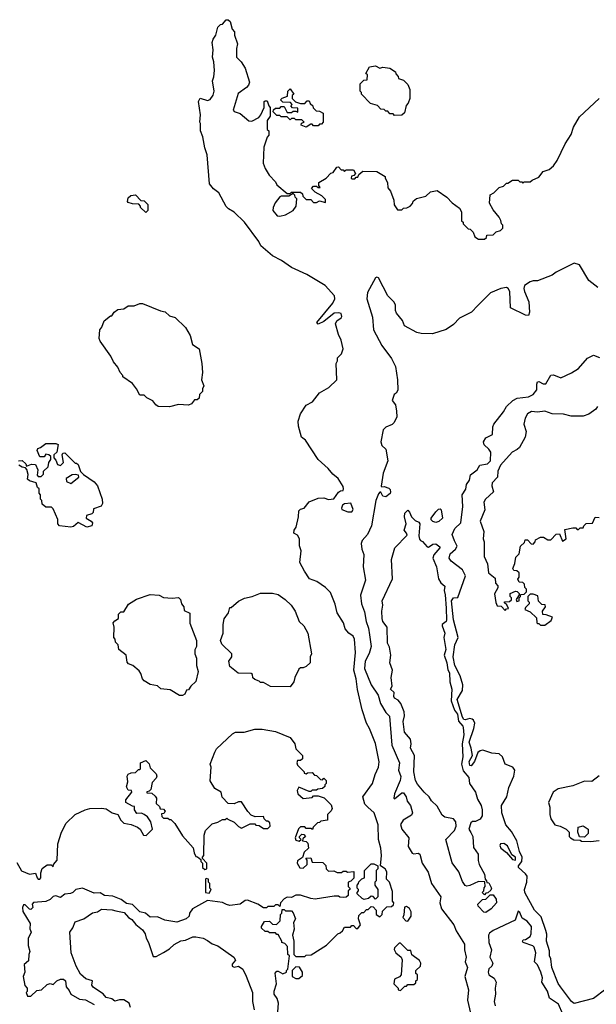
# Model space of a CAD drawing. Extents: x 1861455 to 2058065, y 200073 to 437907.
# Tile 188 of 256: x 1868199 to 1872115, y 324256 to 330940. Entities that reach past the tile are written whole.
import ezdxf

# ---------------------------------------------------------------- set-up
doc = ezdxf.new("R2010")
doc.units = 0

msp = doc.modelspace()

# ---------------------------------------------------------------- linework, layer by layer
at = {"layer": '0CON05XD'}
for points in [[(1869952.5, 324205), (1869956.4, 324263.6), (1869946.7, 324295), (1869927.5, 324325), (1869927.5, 324345), (1869943.3, 324395), (1869933, 324467), (1869945, 324480), (1869955, 324480), (1869985, 324462.5), (1870010, 324475), (1870010, 324485), (1870020, 324495), (1870030, 324585), (1870020, 324595), (1870018.3, 324648.3), (1869998.3, 324668.3), (1869980, 324675), (1869980, 324685), (1869955, 324730), (1869945, 324730), (1869935, 324740), (1869895, 324740), (1869885, 324750), (1869865, 324750), (1869841.7, 324771.7), (1869840, 324785), (1869861.7, 324818.3), (1869895, 324820), (1869915, 324800), (1869941.7, 324798.3), (1869967, 324823), (1869970, 324865), (1869980, 324875), (1869981.7, 324898.3), (1869995, 324900), (1870005, 324890), (1870045, 324890), (1870056.7, 324876.7), (1870072.5, 324835), (1870058.3, 324811.7), (1870062.5, 324765), (1870052.5, 324725), (1870060, 324685), (1870060, 324595), (1870075, 324580), (1870135, 324580), (1870145, 324590), (1870178.3, 324591.7), (1870283, 324657), (1870360, 324735), (1870375, 324740), (1870390, 324755), (1870405, 324780), (1870445, 324780), (1870455, 324790), (1870465, 324790), (1870485, 324770), (1870495, 324770), (1870512.5, 324795), (1870500, 324835), (1870501.7, 324858.3), (1870521.7, 324878.3), (1870535, 324880), (1870555, 324900), (1870565, 324900), (1870585, 324920), (1870598.3, 324918.3), (1870620, 324895), (1870620, 324865), (1870645, 324850), (1870660, 324865), (1870661.7, 324888.3), (1870691.7, 324918.3), (1870725, 324920), (1870738.3, 324931.7), (1870740, 324945), (1870730, 324955), (1870731.7, 325021.7), (1870710, 325085), (1870690, 325105), (1870692.5, 325155), (1870680, 325175), (1870650, 325195), (1870656.2, 325265), (1870652.5, 325315), (1870636.7, 325375), (1870632.5, 325475), (1870605.8, 325555), (1870563, 325593), (1870542.5, 325615), (1870530, 325665), (1870594, 325755), (1870612, 325815), (1870635.6, 325865), (1870641.2, 325901.2), (1870615.7, 326025.7), (1870575, 326127.5), (1870554.3, 326164.3), (1870524.4, 326255), (1870491.9, 326391.9), (1870484.1, 326465), (1870468.8, 326525), (1870480, 326645), (1870473.1, 326735), (1870462.5, 326755), (1870433.8, 326775), (1870408.8, 326805), (1870398.8, 326845), (1870354.1, 326914.1), (1870341.7, 326971.7), (1870310.7, 327050.7), (1870276.1, 327086.1), (1870217.5, 327125), (1870167.5, 327145), (1870133, 327197), (1870101.2, 327255), (1870111.2, 327335), (1870099.3, 327369.3), (1870100, 327415), (1870085, 327440), (1870060, 327455), (1870062.5, 327475), (1870077.5, 327495), (1870093.3, 327565), (1870093.8, 327606.2), (1870105, 327617.5), (1870130, 327625), (1870163.9, 327666.1), (1870225, 327691.2), (1870265, 327693.8), (1870296.4, 327683.6), (1870332.5, 327687.5), (1870365, 327732.5), (1870378.3, 327741.7), (1870396.7, 327743.3), (1870397.5, 327755), (1870395, 327770), (1870362.5, 327825), (1870324.3, 327854.3), (1870292.7, 327892.7), (1870226.2, 327955), (1870140, 328085), (1870113.3, 328105), (1870091.7, 328181.7), (1870090, 328215), (1870106.7, 328265), (1870145, 328322.5), (1870187.5, 328345), (1870235, 328407.5), (1870297.3, 328442.7), (1870352.5, 328495), (1870347.5, 328605), (1870356.4, 328623.6), (1870357.5, 328645), (1870385, 328672.5), (1870396.2, 328705), (1870381.2, 328765), (1870363.6, 328803.6), (1870343.3, 328875), (1870353.6, 328896.4), (1870382.5, 328915), (1870386.7, 328925), (1870382.5, 328945), (1870365, 328950), (1870335, 328947.5), (1870265, 328892), (1870225, 328873.3), (1870216.7, 328885), (1870325, 329016), (1870338.6, 329045), (1870336.2, 329065), (1870272.5, 329135), (1870149.2, 329209.2), (1870045, 329258.8), (1869977.5, 329305), (1869915, 329336.2), (1869836.2, 329405), (1869823.8, 329435), (1869725.7, 329565.7), (1869655, 329633.3), (1869616.7, 329655), (1869600.9, 329670.9), (1869550, 329765), (1869515, 329792.5), (1869487.5, 329825), (1869473, 330023), (1869455, 330070), (1869442.5, 330145), (1869427.5, 330185), (1869427.5, 330235), (1869422.5, 330245), (1869427.5, 330295), (1869412.5, 330385), (1869425, 330407.5), (1869475, 330392.5), (1869491.7, 330398.3), (1869511.7, 330428.3), (1869520, 330455), (1869507.5, 330525), (1869518.3, 330551.7), (1869522.5, 330595), (1869516.7, 330655), (1869507.5, 330685), (1869512.5, 330735), (1869506.7, 330785), (1869512.3, 330807.7), (1869530, 330835), (1869545, 330890), (1869563, 330907), (1869575, 330910), (1869601.7, 330938.3), (1869615, 330940), (1869627, 330927), (1869642.5, 330875), (1869657, 330857), (1869657.5, 330835), (1869677.5, 330775), (1869670, 330745), (1869670, 330685), (1869703, 330653), (1869730.7, 330610.7), (1869760, 330515), (1869753.6, 330496.4), (1869739.3, 330480.7), (1869681.7, 330438.3), (1869648.8, 330325), (1869655.9, 330315.9), (1869695, 330302.9), (1869755, 330254.2), (1869775, 330250), (1869823, 330277), (1869837.5, 330295), (1869860, 330345), (1869860, 330385), (1869865, 330390), (1869878.3, 330388.3), (1869890, 330355), (1869900, 330345), (1869900, 330285), (1869880, 330255), (1869880, 330195), (1869890, 330185), (1869890, 330155), (1869878.3, 330141.7), (1869857.5, 330075), (1869852.5, 329965), (1869865, 329930), (1869893.6, 329883.6), (1869935, 329840), (1869945, 329820), (1870015, 329760), (1870035, 329760), (1870045, 329770), (1870105, 329770), (1870118.3, 329758.3), (1870121.7, 329741.7), (1870145, 329720), (1870175, 329720), (1870195, 329700), (1870215, 329700), (1870235, 329710), (1870275, 329700), (1870275, 329720), (1870250, 329745), (1870205, 329770), (1870180, 329795), (1870195, 329810), (1870215, 329810), (1870225, 329800), (1870238.3, 329801.7), (1870230, 329815), (1870230, 329835), (1870280, 329865), (1870311.7, 329898.3), (1870328.3, 329901.7), (1870351.7, 329938.3), (1870365, 329940), (1870381.7, 329921.7), (1870395, 329920), (1870405, 329910), (1870415, 329920), (1870465, 329920), (1870480, 329895), (1870468.3, 329881.7), (1870451.7, 329878.3), (1870450, 329865), (1870455, 329860), (1870475, 329860), (1870485, 329870), (1870495, 329870), (1870501.7, 329888.3), (1870528.3, 329911.7), (1870625, 329910), (1870680, 329875), (1870680, 329865), (1870697.5, 329835), (1870698.3, 329798.3), (1870717, 329777), (1870740, 329715), (1870743, 329683), (1870765, 329650), (1870795, 329650), (1870805, 329660), (1870827, 329663), (1870850, 329675), (1870867, 329693), (1870871.7, 329708.3), (1870893, 329727), (1870957, 329743), (1870988.3, 329771.7), (1871035, 329780), (1871100, 329735), (1871137, 329697), (1871185, 329660), (1871200, 329635), (1871200, 329575), (1871210, 329565), (1871210, 329555), (1871245, 329520), (1871258.3, 329518.3), (1871278.3, 329498.3), (1871290, 329465), (1871315, 329450), (1871355, 329450), (1871368.3, 329461.7), (1871371.7, 329478.3), (1871415, 329480), (1871435, 329500), (1871465, 329510), (1871480, 329525), (1871480, 329545), (1871470, 329555), (1871467, 329577), (1871455, 329600), (1871415, 329650), (1871390, 329695), (1871395, 329750), (1871420, 329765), (1871455, 329800), (1871485, 329810), (1871505, 329830), (1871515, 329830), (1871545, 329850), (1871585, 329850), (1871595, 329840), (1871608.3, 329838.3)], [(1870745, 330290), (1870735, 330300), (1870711.7, 330301.7), (1870698.3, 330318.3), (1870685, 330320), (1870675, 330330), (1870651.7, 330331.7), (1870628.3, 330358.3), (1870581.7, 330371.7), (1870520, 330435), (1870520, 330445), (1870510, 330455), (1870510, 330505), (1870535, 330530), (1870558.3, 330531.7), (1870560, 330565), (1870550, 330575), (1870575, 330620), (1870615, 330627.5), (1870645, 330610), (1870665, 330617.5), (1870711.7, 330611.7), (1870750, 330585), (1870753, 330573), (1870770, 330555), (1870771.7, 330541.7), (1870805, 330530), (1870835, 330500), (1870847.5, 330465), (1870847.5, 330405), (1870837, 330373), (1870823, 330357), (1870811.7, 330308.3), (1870795, 330292.5), (1870745, 330290)], [(1870145, 330210), (1870110, 330225), (1870111.7, 330238.3), (1870130, 330245), (1870115, 330260), (1870075, 330260), (1870065, 330270), (1870045, 330270), (1870035, 330260), (1870015, 330280), (1869975, 330280), (1869965, 330290), (1869945, 330290), (1869920, 330315), (1869921.7, 330328.3), (1869935, 330340), (1869965, 330340), (1869975, 330350), (1869995, 330350), (1870015, 330310), (1870045, 330310), (1870055, 330320), (1870075, 330320), (1870088.3, 330311.7), (1870088.3, 330338.3), (1870051.7, 330341.7), (1870040, 330355), (1870050, 330365), (1870038.3, 330378.3), (1869985, 330380), (1869970, 330395), (1869981.7, 330408.3), (1870018.3, 330421.7), (1870020, 330455), (1870035, 330470), (1870060, 330435), (1870050, 330425), (1870050, 330405), (1870071.7, 330381.7), (1870105, 330370), (1870135, 330370), (1870151.7, 330388.3), (1870165, 330390), (1870171.7, 330371.7), (1870190, 330355), (1870191.7, 330341.7), (1870211.7, 330321.7), (1870235, 330320), (1870260, 330305), (1870260, 330245), (1870248.3, 330231.7), (1870235, 330230), (1870225, 330220), (1870195, 330220), (1870185, 330230), (1870175, 330230), (1870145, 330210)], [(1871608.3, 329838.3), (1871615, 329830), (1871625, 329840), (1871665, 329840), (1871678.3, 329851.7), (1871725, 329870), (1871755, 329910), (1871795, 329922.5), (1871825, 329947.5), (1871850, 329985), (1871903.6, 330096.4), (1871945, 330160), (1871959.7, 330210.3), (1871999.7, 330280.3), (1872134.2, 330405.8)], [(1869055, 329630), (1869020, 329665), (1869020, 329675), (1869008.3, 329688.3), (1868965, 329690), (1868935, 329700), (1868930, 329705), (1868935, 329730), (1868953, 329747), (1868985, 329750), (1869021.7, 329711.7), (1869045, 329710), (1869070, 329685), (1869070, 329645), (1869055, 329630)], [(1869965, 329605.8), (1870005, 329614.4), (1870056.7, 329645), (1870077, 329673), (1870080, 329725), (1870070, 329735), (1870068.3, 329748.3), (1870055, 329760), (1870027.5, 329742.5), (1869975, 329742.5), (1869965, 329737.5), (1869933.9, 329696.1), (1869920, 329665), (1869917.5, 329645), (1869948, 329608), (1869965, 329605.8)], [(1872125, 329122.5), (1872065, 329170), (1872000, 329275), (1871965, 329286.7), (1871843, 329227), (1871815, 329206.7), (1871715, 329167.5), (1871685, 329167.5), (1871665, 329160), (1871627.5, 329135), (1871623.3, 329115), (1871627.5, 329095), (1871656.2, 329025), (1871661.2, 328955), (1871655, 328932.5), (1871635, 328933.8), (1871532.5, 328985), (1871528, 329095), (1871516.7, 329115), (1871505, 329121.2), (1871467.5, 329115), (1871396.7, 329085), (1871310.3, 328999.7), (1871266.7, 328955), (1871185, 328913.3), (1871145, 328870), (1871095, 328836.7), (1871003, 328807), (1870925, 328808.8), (1870895.9, 328815.9), (1870812.2, 328862.2), (1870797.6, 328897.6), (1870757, 328947), (1870750, 328965), (1870750, 329005), (1870740.8, 329025), (1870700, 329065), (1870635, 329187.5), (1870625, 329192.5), (1870615, 329187.5), (1870561.2, 329088.8), (1870556, 329045), (1870595, 328920), (1870601.9, 328835), (1870657.2, 328727.2), (1870725, 328640.8), (1870750.5, 328585), (1870765.6, 328495), (1870768, 328425), (1870756.7, 328405), (1870742.5, 328395), (1870727.5, 328355), (1870751.2, 328325), (1870758, 328282)], [(1869215, 328311.2), (1869140, 328315), (1869122.5, 328325), (1869103, 328353), (1869063, 328373), (1869045, 328390), (1869015, 328390), (1868992.5, 328435), (1868965, 328470), (1868900, 328515), (1868900, 328525), (1868880, 328545), (1868865, 328580), (1868836.4, 328616.4), (1868817.5, 328655), (1868745, 328757.5), (1868738.8, 328775), (1868742.5, 328835), (1868756.7, 328853.3), (1868772.5, 328895), (1868815, 328930), (1868825, 328930), (1868840, 328955), (1868865, 328972.5), (1868905, 328977.5), (1868935, 328997.5), (1868975, 328997.5), (1869015, 329013.3), (1869033.6, 329013.6), (1869155, 328962.5), (1869187, 328957), (1869215, 328930), (1869255, 328917.5), (1869325, 328850), (1869357.5, 328795), (1869372.5, 328735), (1869417.5, 328705), (1869436.7, 328605), (1869440, 328545), (1869432.5, 328495), (1869450, 328455), (1869440, 328435), (1869440, 328415), (1869420, 328395), (1869418.3, 328371.7), (1869405, 328360), (1869385, 328360), (1869365, 328332.5), (1869345, 328323.3), (1869277, 328327), (1869215, 328311.2)], [(1872180.4, 324359.6), (1872095, 324295.8), (1871965, 324261.6), (1871945.4, 324275), (1871870.6, 324375), (1871856.4, 324396.4), (1871813.3, 324505), (1871806.5, 324565), (1871797.5, 324585), (1871797.7, 324617.7), (1871775.6, 324685), (1871777.9, 324732.1), (1871772.5, 324757.5), (1871740.5, 324850.5), (1871695, 324895.6), (1871630.4, 325015), (1871627.9, 325035), (1871642.9, 325085), (1871644.6, 325125), (1871635, 325142.5), (1871585.5, 325185), (1871585.6, 325195), (1871609.6, 325225), (1871611.9, 325255), (1871593, 325293), (1871576.2, 325365), (1871538.8, 325428.8), (1871500, 325475), (1871472.5, 325555), (1871470, 325605), (1871507.8, 325665), (1871521.7, 325728.3), (1871554.4, 325805.6), (1871561.4, 325845), (1871547.1, 325865), (1871495.8, 325885.8), (1871476.7, 325935), (1871455.7, 325955.7), (1871405, 325960), (1871345, 325980), (1871325, 325977.5), (1871310, 325965), (1871286.7, 325905), (1871265.9, 325874.1), (1871255, 325877.5), (1871252.5, 325905), (1871274.4, 325945.6), (1871265.7, 325995.7), (1871252.5, 326035), (1871282.7, 326127.3), (1871288.8, 326165), (1871281.5, 326185), (1871272.1, 326192.1), (1871255, 326196.5), (1871225, 326188.1), (1871215, 326190.3), (1871205, 326204.4), (1871169.5, 326325), (1871206.9, 326385), (1871208.9, 326425), (1871190.5, 326485), (1871154.1, 326555), (1871142.4, 326615), (1871155, 326696.7), (1871177.5, 326745), (1871144.2, 326865), (1871132.2, 326995), (1871145, 327014.2), (1871173.3, 327016.7), (1871226.4, 327165), (1871205, 327205.4), (1871128.8, 327265), (1871116, 327285), (1871123.1, 327315), (1871157.8, 327345), (1871170, 327365), (1871152.4, 327402.4), (1871135.6, 327445), (1871154.7, 327485.3), (1871195.5, 327525), (1871208.9, 327635), (1871204.5, 327715), (1871227.7, 327752.3), (1871234.1, 327785), (1871253.6, 327815), (1871260.8, 327849.2), (1871305.3, 327884.7), (1871324.3, 327915), (1871376, 327925), (1871395.6, 327945), (1871398.6, 328005), (1871385.7, 328025), (1871353.1, 328053.1), (1871348.2, 328075), (1871365, 328101.5), (1871410, 328125), (1871411.9, 328175), (1871418.6, 328195), (1871485, 328278), (1871505.6, 328315), (1871547.5, 328355), (1871578.3, 328371.7), (1871655, 328379.6), (1871685, 328395.6), (1871712.1, 328427.9), (1871710, 328465), (1871715, 328482.2), (1871725, 328483.8), (1871755, 328468.2), (1871772.7, 328467.3), (1871805, 328526), (1871825, 328528.5), (1871875, 328508.8), (1871947.3, 328542.7), (1871995, 328572.5), (1872055, 328643.3), (1872095, 328663.3), (1872137, 328647)], [(1870758, 328282), (1870759.2, 328245), (1870741.2, 328205), (1870728.3, 328191.7), (1870685, 328174.2), (1870667.1, 328155), (1870651.8, 328075), (1870659.2, 328049.2), (1870685.8, 328025), (1870699.2, 327945), (1870667.4, 327862.6), (1870653.8, 327773.8), (1870658.3, 327768.3), (1870675, 327771.2), (1870705, 327760), (1870715, 327751.2), (1870718.2, 327731.8), (1870715, 327723.3), (1870685, 327701.4), (1870664, 327705), (1870652.5, 327732.5), (1870645, 327733.3), (1870635, 327721.2), (1870618.5, 327675), (1870588.1, 327505), (1870560.8, 327445), (1870524.5, 327405.5), (1870517.5, 327385), (1870521.4, 327345), (1870535, 327310), (1870531.9, 327225), (1870546.2, 327135), (1870512.6, 327032.6), (1870519.4, 326975), (1870540.7, 326920.7), (1870551.1, 326855), (1870568.3, 326808.3), (1870575.4, 326765), (1870585.4, 326685), (1870572.2, 326637.8), (1870544.1, 326585), (1870540.9, 326535), (1870585, 326424), (1870634.3, 326355), (1870648.7, 326298.7), (1870685, 326237.5), (1870711.2, 326211.2), (1870726.1, 326016.1), (1870777.5, 325895), (1870772.5, 325845), (1870787.3, 325802.7), (1870783.8, 325775), (1870743.8, 325685), (1870740, 325655), (1870745, 325650), (1870795, 325692.5), (1870805, 325692.5), (1870823.3, 325665), (1870830, 325635), (1870854, 325605), (1870867.1, 325555), (1870859.1, 325540.9), (1870802, 325505), (1870784.3, 325475.7), (1870794.2, 325445), (1870842.5, 325385), (1870836.1, 325326.1), (1870865, 325282.5), (1870875, 325277.5), (1870905, 325282.5), (1870916.1, 325276.1), (1870932.5, 325215), (1870973.2, 325153.2), (1870995, 325075.8), (1871060, 324985), (1871052.5, 324945), (1871063, 324903), (1871146.3, 324796.3), (1871162.9, 324755), (1871219.4, 324665), (1871218.9, 324625), (1871230, 324575), (1871224.5, 324545), (1871240, 324505), (1871221.9, 324445), (1871246.2, 324355), (1871239.2, 324285), (1871260.8, 324195)], [(1872123, 328313), (1872112.5, 328295), (1872065, 328262.5), (1872025, 328247.5), (1871945, 328247.5), (1871893, 328263), (1871815, 328263.3), (1871765, 328282), (1871715, 328275.7), (1871675, 328280.8), (1871646.7, 328265), (1871631.2, 328235), (1871623.8, 328195), (1871638, 328145), (1871632, 328105), (1871592.5, 328035), (1871578.3, 328021.7), (1871543.3, 328005), (1871465, 327916.2), (1871446.2, 327875), (1871443.8, 327835), (1871406.9, 327795), (1871404.4, 327775), (1871415.9, 327734.1), (1871363.3, 327685), (1871350, 327665), (1871358.3, 327611.7), (1871326.2, 327535), (1871350, 327465), (1871346.7, 327415), (1871352.5, 327395), (1871353.3, 327295), (1871377, 327247), (1871382.5, 327185), (1871428.3, 327148.3), (1871430, 327115), (1871447, 327097), (1871447, 327083), (1871423, 327043), (1871433, 326983), (1871441.7, 326961.7), (1871468.3, 326958.3), (1871495, 326930), (1871505, 326940), (1871518.3, 326941.7), (1871508.3, 326968.3), (1871491.7, 326981.7), (1871491.7, 326988.3), (1871525, 326990), (1871538.3, 327001.7), (1871540, 327015), (1871530, 327025), (1871530, 327045), (1871565, 327060), (1871578.3, 327058.3), (1871590, 327045), (1871590, 327035), (1871570, 327005), (1871575, 326990), (1871590, 326995), (1871590, 327015), (1871600, 327025), (1871601.7, 327038.3), (1871625, 327040), (1871640, 327055), (1871640, 327075), (1871630, 327085), (1871627, 327107), (1871615, 327120), (1871591.7, 327121.7), (1871583, 327143), (1871590, 327155), (1871590, 327185), (1871575, 327197.5), (1871555, 327200), (1871547.5, 327215), (1871561.7, 327248.3), (1871568.3, 327291.7), (1871590, 327315), (1871600, 327365), (1871628.3, 327391.7), (1871631.7, 327408.3), (1871648.3, 327408.3), (1871671.7, 327381.7), (1871685, 327380), (1871700, 327395), (1871701.7, 327408.3), (1871735, 327427.5), (1871757, 327427), (1871785, 327410), (1871805, 327410), (1871841.7, 327448.3), (1871865, 327450), (1871885, 327400), (1871910, 327415), (1871901.7, 327478.3), (1871955, 327490), (1871975, 327490), (1871985, 327480), (1871995, 327480), (1872005, 327490), (1872025, 327490), (1872030, 327505), (1872045, 327520), (1872088.3, 327521.7), (1872108.3, 327561.7), (1872135, 327560)], [(1868190, 327945), (1868215, 327947.5), (1868240, 327925), (1868245, 327910), (1868278.3, 327921.7), (1868305, 327920), (1868322.5, 327885), (1868318.3, 327848.3), (1868325, 327840), (1868345, 327840), (1868360, 327855), (1868360, 327875), (1868392.5, 327905), (1868397.5, 327935), (1868410, 327955), (1868410, 327975), (1868397, 327987), (1868375, 327990), (1868365, 327972.5), (1868335, 327972.5), (1868317.5, 328015), (1868321.7, 328028.3), (1868340, 328035), (1868375, 328062.5), (1868445, 328062.5), (1868460, 328055), (1868450, 328005), (1868430, 327985), (1868430, 327965), (1868445, 327950), (1868455, 327920), (1868476.4, 327913.6), (1868497, 327933), (1868487.5, 327985), (1868491.7, 327998.3), (1868505, 328000), (1868575, 327930), (1868585, 327930), (1868595, 327920), (1868611.7, 327871.7), (1868631.7, 327851.7), (1868705, 327802.5), (1868726.2, 327775), (1868758.8, 327685), (1868761.2, 327655), (1868751.7, 327638.3), (1868700, 327620), (1868696.7, 327595), (1868687.5, 327585), (1868652.5, 327575), (1868650, 327555), (1868685, 327536.7), (1868692.5, 327525), (1868687.5, 327505), (1868655, 327493.8)], [(1868655, 327493.8), (1868595, 327527.5), (1868565, 327500), (1868545, 327493.8), (1868470, 327505), (1868458.3, 327518.3), (1868457, 327547), (1868425, 327620), (1868415, 327630), (1868375, 327630), (1868351.7, 327651.7), (1868350, 327675), (1868340, 327685), (1868340, 327715), (1868330, 327725), (1868330, 327755), (1868320, 327765), (1868310, 327795), (1868265, 327810), (1868251.7, 327821.7), (1868257, 327853), (1868247, 327887), (1868238.3, 327898.3), (1868215, 327902.5), (1868192.5, 327915)], [(1868545, 327792), (1868600, 327835), (1868598.3, 327848.3), (1868575, 327853.3), (1868555, 327850), (1868514.2, 327825.8), (1868516.7, 327805), (1868545, 327792)], [(1870428, 327598), (1870455, 327599.4), (1870464.4, 327615), (1870448.8, 327658.8), (1870405.7, 327654.3), (1870391.2, 327645), (1870383.8, 327625), (1870386.7, 327615), (1870428, 327598)], [(1871355, 325000), (1871340, 325015), (1871350, 325025), (1871353, 325047), (1871360, 325055), (1871358.3, 325088.3), (1871315, 325090), (1871257, 325063), (1871235, 325057.5), (1871225, 325062.5), (1871205, 325090), (1871182, 325155), (1871136.1, 325216.1), (1871093.3, 325375), (1871151.2, 325435), (1871163.8, 325465), (1871160, 325495), (1871143.9, 325513.9), (1871085, 325526.7), (1871068.8, 325538.8), (1871035, 325600), (1870995, 325636.2), (1870980.6, 325665), (1870945.6, 325695), (1870900.2, 325750.2), (1870887.8, 325775), (1870876.5, 325835), (1870881.1, 325945), (1870852.9, 325995), (1870857.8, 326025), (1870851.9, 326055), (1870812.4, 326102.4), (1870802.7, 326175), (1870812.5, 326215), (1870810.2, 326240.2), (1870787.5, 326297.5), (1870769.6, 326319.6), (1870743.3, 326335), (1870738.8, 326345), (1870741.7, 326371.7), (1870717.5, 326395), (1870728, 326415), (1870721.1, 326475), (1870730.6, 326525), (1870713.6, 326575), (1870718.6, 326625), (1870709.7, 326679.7), (1870697.5, 326707.5), (1870694.2, 326815), (1870666, 326855), (1870660.6, 326875), (1870658.1, 326925), (1870664.2, 326965), (1870660, 326995), (1870731.4, 327145), (1870724.4, 327275.6), (1870746.7, 327355), (1870829.3, 327440.7), (1870826.7, 327455), (1870810, 327475), (1870823, 327517), (1870812.5, 327565), (1870815, 327590), (1870835, 327610), (1870847, 327597), (1870860, 327565), (1870885, 327540), (1870910, 327530), (1870916.7, 327516.7), (1870910, 327435), (1870913, 327413), (1870920, 327405), (1870935, 327397.5), (1870965, 327362.5), (1870975, 327360), (1871005, 327380), (1871025, 327382.5), (1871051.7, 327361.7), (1871052.5, 327355), (1871012.5, 327307.5), (1871004, 327285), (1871030, 327225), (1871043.4, 327143.4), (1871057.9, 327117.9), (1871085.3, 327095), (1871081.2, 327065), (1871089.4, 327035), (1871095.3, 326944.7), (1871097.3, 326862.7), (1871095, 326854), (1871068.8, 326835), (1871068, 326825), (1871086.2, 326775), (1871078.5, 326745), (1871092.9, 326665), (1871081.8, 326625), (1871099.7, 326575), (1871107, 326527), (1871118.5, 326505), (1871120.8, 326445), (1871132.9, 326395), (1871129.7, 326315), (1871151.5, 326251.5), (1871172.6, 326225), (1871178.3, 326178.3), (1871208.4, 326145), (1871210.7, 326135), (1871214.7, 326085), (1871203.7, 326025), (1871207.5, 325935), (1871199.5, 325885), (1871211.5, 325841.5), (1871248, 325795), (1871253.9, 325753.9), (1871293.6, 325695), (1871308.4, 325648.4), (1871333.2, 325605), (1871340.5, 325575), (1871339.2, 325535), (1871326.7, 325513.3), (1871295, 325496), (1871274.2, 325495.8), (1871262.2, 325487.8), (1871250, 325445), (1871261.8, 325421.8), (1871277.1, 325395), (1871281.2, 325321.2), (1871312, 325275), (1871312.5, 325232.5), (1871320, 325205), (1871355, 325140), (1871360, 325105), (1871370, 325095), (1871371.7, 325081.7), (1871385, 325080), (1871402.5, 325045), (1871398.3, 325031.7), (1871378.3, 325011.7), (1871365, 325010), (1871355, 325000)], [(1871025, 327526.7), (1871005, 327533.3), (1870992.5, 327545), (1870992.5, 327555), (1871025, 327600), (1871043, 327617), (1871055, 327620), (1871061.7, 327611.7), (1871070, 327555), (1871045, 327533.8), (1871025, 327526.7)], [(1869285, 326352.5), (1869221.7, 326391.7), (1869158.3, 326398.3), (1869135, 326417.5), (1869085, 326427.5), (1869045, 326452.5), (1869032.5, 326465), (1869021.7, 326501.7), (1869009.3, 326519.3), (1868966.1, 326556.1), (1868937, 326567), (1868928.3, 326578.3), (1868922.5, 326625), (1868872.5, 326665), (1868867, 326697), (1868850, 326715), (1868847.5, 326735), (1868837, 326747), (1868840, 326815), (1868833.8, 326845), (1868845, 326860), (1868870, 326875), (1868870, 326905), (1868885, 326920), (1868905, 326920), (1868938.3, 326971.7), (1868993, 327007), (1869085, 327036.7), (1869145, 327032.5), (1869175, 327017.5), (1869235, 327012.5), (1869276.4, 327016.4), (1869290, 327005), (1869297.5, 326975), (1869312.5, 326955), (1869315, 326930), (1869355, 326910), (1869353.6, 326843.6), (1869400, 326725), (1869400, 326685), (1869388.3, 326661.7), (1869387.5, 326635), (1869400, 326605), (1869400, 326555), (1869410, 326515), (1869395, 326447.5), (1869360, 326415), (1869345, 326390), (1869331.7, 326388.3), (1869319.3, 326360.7), (1869305, 326353.3), (1869285, 326352.5)], [(1870035, 326410), (1869903, 326413), (1869855, 326440), (1869835, 326440), (1869825, 326450), (1869795, 326460), (1869783, 326473), (1869780, 326495), (1869771.7, 326501.7), (1869683, 326503), (1869625, 326550), (1869620, 326585), (1869640, 326615), (1869640, 326635), (1869571.7, 326701.7), (1869562.5, 326725), (1869580, 326775), (1869580, 326835), (1869588.3, 326871.7), (1869617, 326913), (1869625, 326950), (1869635, 326950), (1869685, 326992.5), (1869725, 327012.5), (1869776.4, 327023.6), (1869835, 327046.7), (1869915, 327046.7), (1869955, 327036.7), (1870002.5, 327005), (1870042.5, 326965), (1870070, 326925), (1870097.5, 326855), (1870127.5, 326825), (1870156.4, 326776.4), (1870180, 326635), (1870172.5, 326615), (1870172.5, 326575), (1870145, 326550), (1870125, 326540), (1870105, 326540), (1870095, 326530), (1870066.7, 326475), (1870060, 326445), (1870035, 326410)], [(1871765, 326830), (1871809.3, 326860.7), (1871817.5, 326885), (1871775, 326900), (1871751.7, 326901.7), (1871750, 326925), (1871770, 326955), (1871768.3, 326968.3), (1871745, 326970), (1871721.7, 326991.7), (1871718.3, 327028.3), (1871685, 327040), (1871665, 327040), (1871650, 327025), (1871650, 326995), (1871660, 326985), (1871660, 326975), (1871635, 326950), (1871630, 326935), (1871665, 326920), (1871708.3, 326878.3), (1871710, 326845), (1871715, 326840), (1871725, 326840), (1871735, 326830), (1871765, 326830)], [(1868178.3, 325218.3), (1868211.7, 325161.7), (1868265, 325140), (1868307, 325147), (1868318, 325115), (1868325, 325106.2), (1868335, 325106.2), (1868342, 325115), (1868341.2, 325148.8), (1868352.3, 325177.7), (1868385, 325202.5), (1868411.7, 325201.7), (1868425, 325190), (1868427.5, 325205), (1868453.8, 325235), (1868458, 325345), (1868482.5, 325425), (1868514.6, 325485.4), (1868574.6, 325545.4), (1868643.6, 325576.4), (1868675, 325584.3), (1868755, 325588), (1868785, 325582), (1868827.5, 325555), (1868864.2, 325544.2), (1868885.8, 325505), (1868905, 325485.6), (1868956.4, 325476.4), (1868998.3, 325458.3), (1869017.5, 325445), (1869040, 325405), (1869058.3, 325401.7), (1869100, 325445), (1869090, 325495), (1869067.7, 325527.7), (1869045, 325543.3), (1869025, 325552.5), (1868995, 325550), (1868977.5, 325575), (1868978.3, 325598.3), (1868965, 325600), (1868920, 325625), (1868920, 325645), (1868960, 325695), (1868958.3, 325708.3), (1868935, 325710), (1868923, 325733), (1868932.5, 325765), (1868927.5, 325805), (1868935, 325817.5), (1868955, 325827.5), (1868985, 325830), (1869005, 325850), (1869015, 325850), (1869020, 325855), (1869020, 325895), (1869055, 325910), (1869078.3, 325888.3), (1869085, 325860), (1869125, 325820), (1869130, 325805), (1869125, 325790), (1869098.3, 325761.7), (1869090, 325715), (1869078.3, 325701.7), (1869061.7, 325698.3), (1869061.7, 325691.7), (1869095, 325690), (1869119.3, 325669.3), (1869127.5, 325655), (1869125, 325620), (1869148.3, 325598.3), (1869151.7, 325581.7), (1869175, 325580), (1869187, 325567), (1869178.3, 325551.7), (1869161.7, 325548.3), (1869165, 325530), (1869175, 325520), (1869205, 325520), (1869215, 325510), (1869225, 325510), (1869253, 325483), (1869305, 325400), (1869377, 325317), (1869383, 325283), (1869395, 325260), (1869407, 325257), (1869428.3, 325238.3), (1869430, 325225), (1869440, 325215), (1869440, 325185), (1869455, 325170), (1869470, 325175), (1869470, 325215), (1869440, 325245), (1869440, 325255), (1869450, 325265), (1869452.5, 325405), (1869460, 325435), (1869505, 325480), (1869545, 325492.5), (1869575, 325510), (1869595, 325510), (1869605, 325520), (1869611.7, 325511.7), (1869655, 325492.5), (1869683.6, 325463.6), (1869705, 325452.5), (1869765, 325480), (1869795, 325480), (1869803, 325473), (1869825, 325470), (1869855, 325450), (1869885, 325450), (1869900, 325465), (1869898.3, 325488.3), (1869885, 325500), (1869875, 325500), (1869860, 325515), (1869855, 325530), (1869798.3, 325528.3), (1869770.7, 325540.7), (1869747.5, 325565), (1869705, 325630), (1869685, 325630), (1869655, 325617.5), (1869615, 325620), (1869573, 325663), (1869566.4, 325696.4), (1869525, 325720), (1869493, 325773), (1869500, 325865), (1869492.5, 325885), (1869523, 325967), (1869535, 325990), (1869645, 326092.5), (1869665, 326102.5), (1869723, 326103), (1869795, 326123.3), (1869845, 326123.3), (1869935, 326107.5), (1870035, 326067.5), (1870066.7, 326025), (1870075, 325990), (1870120, 325945), (1870118.3, 325921.7), (1870105, 325910), (1870085, 325910), (1870080, 325895), (1870085, 325880), (1870130, 325835), (1870130, 325825), (1870145, 325820), (1870153, 325827), (1870185, 325830), (1870201.7, 325811.7), (1870215, 325810), (1870241.7, 325781.7), (1870255, 325780), (1870265, 325790), (1870280, 325775), (1870280, 325755), (1870270, 325745), (1870270, 325735), (1870255, 325720), (1870223, 325717), (1870215, 325710), (1870185, 325710), (1870175, 325700), (1870165, 325700), (1870095, 325730), (1870083.6, 325706.4), (1870087.5, 325685), (1870123, 325653), (1870185, 325660), (1870195, 325670), (1870225, 325670), (1870267, 325657), (1870315, 325610), (1870320, 325585), (1870315, 325570), (1870290, 325545), (1870290, 325505), (1870245, 325500), (1870235, 325490), (1870221.7, 325488.3), (1870191.7, 325458.3), (1870188.3, 325441.7), (1870175, 325450), (1870145, 325450), (1870135, 325460), (1870105, 325460), (1870093, 325447), (1870070, 325385), (1870075, 325370), (1870097.5, 325362.5), (1870110, 325375), (1870100, 325385), (1870100, 325395), (1870115, 325410), (1870128.3, 325408.3), (1870140, 325395), (1870121.7, 325378.3), (1870120, 325365), (1870145, 325360), (1870155, 325350), (1870160, 325315), (1870131.7, 325288.3), (1870118.3, 325251.7), (1870085, 325230), (1870083, 325213), (1870101.7, 325181.7), (1870125, 325180), (1870150, 325205), (1870150, 325235), (1870141.7, 325248.3), (1870175, 325250), (1870185, 325220), (1870258.3, 325218.3), (1870278.3, 325198.3), (1870280, 325175), (1870295, 325160), (1870331.7, 325161.7), (1870355, 325150), (1870385, 325150), (1870395, 325160), (1870415, 325160), (1870425, 325152.5), (1870468.3, 325158.3), (1870468.3, 325111.7), (1870448.3, 325091.7), (1870430, 325085), (1870430, 325055), (1870440, 325045), (1870440, 325035), (1870430, 325025), (1870430, 324995), (1870415, 324982.5), (1870395, 324980), (1870373, 324983), (1870365, 324990), (1870335, 324990), (1870205, 324970), (1870175, 324973.3), (1870105, 324997.5), (1870075, 324997.5), (1870045, 324980), (1870015, 324982.5), (1869995, 324972.5), (1869970, 324945), (1869965, 324920), (1869955, 324930), (1869935, 324930), (1869925, 324920), (1869885, 324920), (1869875, 324910), (1869855, 324910), (1869815, 324936.7), (1869745, 324963.3), (1869729.3, 324960.7), (1869695, 324936.7), (1869625, 324927.5), (1869603.3, 324933.3)], [(1872135, 325806.2), (1872085, 325767.5), (1872035, 325770), (1871955, 325740), (1871855, 325717.5), (1871822.5, 325695), (1871791.2, 325625), (1871800, 325595), (1871798.8, 325545), (1871806.2, 325515), (1871832.5, 325475), (1871870, 325465), (1871910, 325445), (1871930, 325425), (1871930, 325395), (1871940, 325385), (1871963, 325373), (1872005, 325370), (1872015, 325362.5), (1872075, 325360), (1872135, 325367.5)], [(1872035, 325390), (1872001.7, 325391.7), (1871990, 325425), (1871991.7, 325458.3), (1872025, 325467.5), (1872060, 325445), (1872060, 325415), (1872035, 325390)], [(1871565, 325234.5), (1871566.2, 325255), (1871541.3, 325271.3), (1871512.1, 325332.1), (1871487.2, 325347.2), (1871464, 325346), (1871460, 325335), (1871465.6, 325315), (1871505.7, 325285.7), (1871545, 325239.2), (1871565, 325234.5)], [(1870538.3, 324968.3), (1870523.6, 324973.6), (1870490, 325005), (1870490, 325015), (1870500, 325025), (1870500, 325035), (1870490, 325045), (1870490, 325065), (1870500, 325075), (1870501.7, 325088.3), (1870521.7, 325108.3), (1870540, 325115), (1870540, 325165), (1870585, 325210), (1870605, 325210), (1870630, 325195), (1870630, 325175), (1870620, 325165), (1870620, 325095), (1870610, 325085), (1870610, 325065), (1870630, 325035), (1870630, 324985), (1870615, 324970), (1870598.3, 324988.3), (1870585, 324990), (1870567, 324973), (1870538.3, 324968.3)], [(1869485, 325010), (1869500, 325035), (1869490, 325045), (1869490, 325075), (1869480, 325085), (1869480, 325105), (1869465, 325110), (1869460, 325105), (1869460, 325015), (1869485, 325010)], [(1869603.3, 324933.3), (1869575, 324947.5), (1869475, 324960), (1869373.3, 324905), (1869352.5, 324875), (1869350, 324855), (1869330, 324835), (1869265, 324813.3), (1869185, 324826.7), (1869135, 324850), (1869085, 324848), (1869053.3, 324875), (1869014.5, 324884.5), (1868965, 324933.3), (1868925, 324940), (1868888, 324968), (1868830.3, 324990.3), (1868775, 324994), (1868745, 325012.9), (1868705, 325011.4), (1868625, 325043.8), (1868580, 325035), (1868560, 325015), (1868543, 325007), (1868505, 325002.5), (1868475, 324980), (1868445, 324992.5), (1868425, 324986.7), (1868405, 324967.5), (1868375, 324953.3), (1868293, 324947), (1868282.5, 324935), (1868287, 324913), (1868275, 324900), (1868265, 324902.5), (1868235, 324930), (1868225, 324930), (1868217, 324913), (1868220, 324885), (1868270, 324805), (1868268.3, 324768.3), (1868277.5, 324745), (1868257, 324703), (1868256.7, 324655), (1868267.5, 324615), (1868260, 324595), (1868259.3, 324550.7), (1868230, 324525), (1868232.5, 324475), (1868222.5, 324445), (1868233, 324383), (1868250, 324365), (1868248.3, 324341.7), (1868242.5, 324335), (1868251.7, 324311.7), (1868275, 324310), (1868315, 324350), (1868347, 324353), (1868385, 324390), (1868405, 324397.5), (1868425, 324390), (1868450, 324415), (1868475, 324427.5), (1868495, 324427.5), (1868510, 324415), (1868513.3, 324375), (1868535, 324350), (1868546.7, 324325), (1868605, 324290), (1868645.8, 324285.8), (1868703.9, 324253.9)], [(1871365, 324880), (1871351.7, 324881.7), (1871311.7, 324921.7), (1871310, 324935), (1871341.7, 324968.3), (1871365, 324970), (1871395, 325000), (1871415, 325000), (1871435, 324970), (1871437.5, 324945), (1871400, 324905), (1871365, 324880)], [(1870835, 324820), (1870857.5, 324855), (1870857, 324883), (1870846.4, 324906.4), (1870825, 324920), (1870812.5, 324915), (1870807.5, 324862.5), (1870800, 324845), (1870821.7, 324821.7), (1870835, 324820)], [(1868951.2, 324235), (1868943, 324263), (1868907, 324287), (1868877, 324287), (1868845, 324277.5), (1868823.6, 324293.6), (1868785, 324302.5), (1868765, 324326.7), (1868698.8, 324368.8), (1868688.8, 324385), (1868692.5, 324415), (1868647.7, 324427.7), (1868611.5, 324461.5), (1868581.2, 324515), (1868548.1, 324605), (1868539.4, 324745), (1868558.9, 324775), (1868575, 324816.2), (1868633.3, 324836.7), (1868692.9, 324877.1), (1868726.5, 324883.5), (1868755, 324900.6), (1868827.7, 324897.7), (1868850.7, 324889.3), (1868908.3, 324878.3), (1868936.7, 324845), (1868960.8, 324830.8), (1868988.3, 324798.3), (1869031.7, 324761.7), (1869051.2, 324735), (1869056.7, 324705), (1869074, 324675), (1869105, 324580), (1869125, 324580), (1869175, 324607.5), (1869215, 324632.5), (1869247.7, 324662.3), (1869292.3, 324687.7), (1869325, 324691.2), (1869375, 324713.3), (1869395, 324713.3), (1869443.9, 324703.9), (1869475, 324690), (1869506.4, 324666.4), (1869545, 324653.8), (1869653.3, 324575), (1869663.3, 324555), (1869640.9, 324529.1), (1869642.5, 324515), (1869655, 324507.5), (1869685, 324513.8), (1869713.3, 324495), (1869737.7, 324447.7), (1869780, 324335), (1869780, 324275), (1869790.7, 324219.3)], [(1871888, 324188), (1871857.4, 324257.4), (1871797.6, 324297.6), (1871783.1, 324345), (1871745.7, 324405), (1871750.4, 324435), (1871738.8, 324475), (1871715, 324524.2), (1871694.2, 324545), (1871703.8, 324605), (1871693.8, 324643.8), (1871683.6, 324653.6), (1871617.5, 324675), (1871613.3, 324685), (1871617.5, 324692.5), (1871635, 324696.2), (1871665.6, 324715), (1871673.5, 324735), (1871674.4, 324785), (1871645, 324821.2), (1871610.8, 324840.8), (1871595, 324880), (1871585, 324887.5), (1871563, 324827), (1871413.9, 324756.1), (1871390.5, 324739.5), (1871382, 324725), (1871385.7, 324675), (1871402.2, 324625), (1871391.4, 324575), (1871411.2, 324535), (1871405, 324514), (1871385, 324496.7), (1871380.8, 324475), (1871386, 324455), (1871422.3, 324432.3), (1871434.1, 324405), (1871427.7, 324365), (1871431.2, 324325), (1871421.8, 324275), (1871426.9, 324245)], [(1870785, 324350), (1870815, 324380), (1870825, 324380), (1870835, 324390), (1870875, 324390), (1870888.3, 324401.7), (1870890, 324415), (1870900, 324425), (1870900, 324455), (1870890, 324465), (1870890, 324485), (1870920, 324515), (1870922.5, 324535), (1870913, 324553), (1870861.7, 324591.7), (1870855, 324620), (1870835, 324620), (1870785, 324670), (1870775, 324670), (1870745, 324640), (1870743, 324627), (1870752.5, 324605), (1870790, 324575), (1870797, 324557), (1870790, 324455), (1870778.3, 324441.7), (1870743.6, 324426.4), (1870740, 324395), (1870770, 324365), (1870770, 324355), (1870785, 324350)], [(1870095, 324430), (1870118.3, 324451.7), (1870120, 324475), (1870098.3, 324508.3), (1870075, 324510), (1870050, 324485), (1870050, 324445), (1870075, 324430), (1870095, 324430)]]:
    msp.add_lwpolyline(points, dxfattribs=at)

doc.saveas('drawing.dxf')
